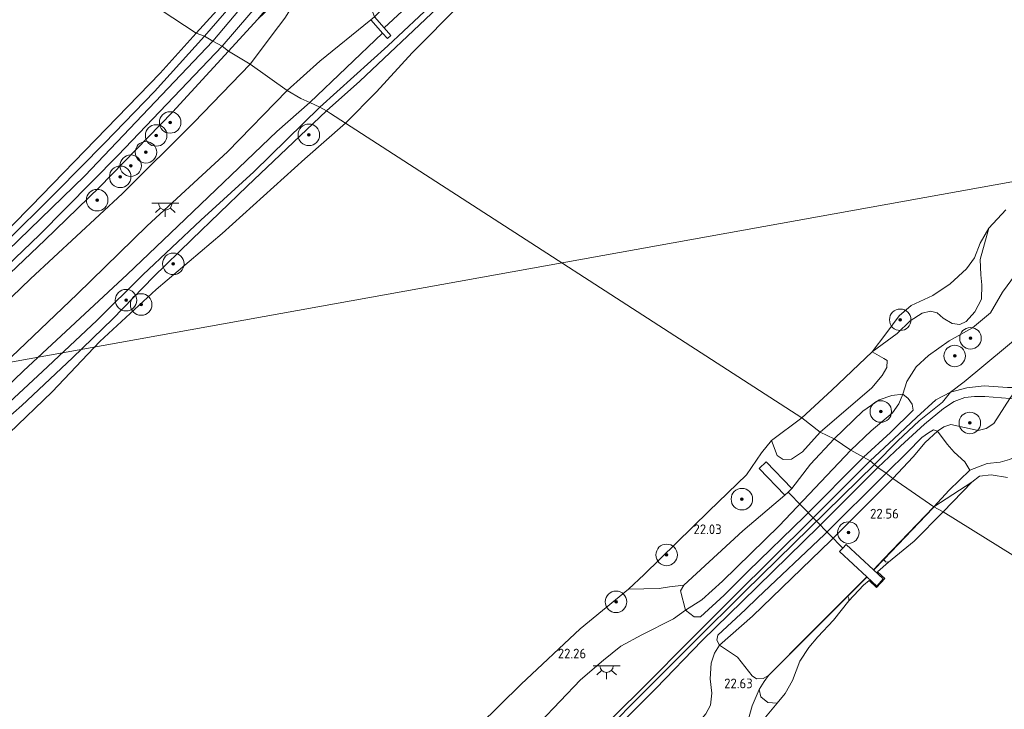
# Model space of a CAD drawing. Extents: x 184075 to 186166, y 346026 to 349063.
# Tile 110 of 136: x 184778 to 184961, y 347935 to 348063. Entities that reach past the tile are written whole.
import ezdxf
from ezdxf.enums import TextEntityAlignment as Align
from ezdxf.lldxf.tags import DXFTag

# ---------------------------------------------------------------- set-up
doc = ezdxf.new("R2010")
doc.units = 0
for name, color, linetype, lineweight in [('B-ME-GR-BOOM-S', 90, 'Continuous', 25), ('B-ME-GR-BOUWLAND_AKKERBOUW-GV', 80, 'Continuous', 13), ('B-ME-GR-GRAS-GV', 60, 'Continuous', 13), ('B-ME-GW-OPHOGING_KRUIN-G', 90, 'Continuous', 18), ('B-ME-GW-TALUD_KRUIN-G', 90, 'Continuous', 18), ('B-ME-GW-TALUD_TEEN-G', 90, 'Continuous', 18), ('B-ME-IE-MEUBILAIR_WEGMEUBILAIR-S', 7, 'Continuous', 25), ('B-ME-IE-TERREINAFSCHEIDING_KUNSTMATIG_HEKWERK-G', 20, 'IE-TERREINAFSCHEIDING-KUNSTMATIG', 18), ('B-ME-KL-ET_HS-G', 10, 'KL-HS-N', 18), ('B-ME-KW-KUNSTWERK_DUIKER-G', 170, 'Continuous', 18), ('B-ME-OB-BEKLEDING_BETON-GV', 253, 'Continuous', 18), ('B-ME-OB-BEKLEDING_STORTSTEEN-GV', 30, 'Continuous', 18), ('B-ME-OB-OEVERVOORZIENING-G', 7, 'Continuous', 18), ('B-ME-OG-BEBOUWING_TRAP-GV', 7, 'Continuous', 18), ('B-ME-OG-HOOGTEPUNT-S', 7, 'Continuous', 25), ('B-ME-OG-TERREIN_GROEN-GV', 7, 'Continuous', 18), ('B-ME-OG-WATER_POEL-GV', 7, 'Continuous', 18), ('B-ME-OG-WATER_RIVIER-GV', 130, 'Continuous', 18), ('B-ME-VH-ONVERHARD-GV', 252, 'Continuous', 18), ('B-ME-VH-VERHARDING_ASFALT-GV', 252, 'Continuous', 18)]:
    doc.layers.add(name, color=color, linetype=linetype, lineweight=lineweight)
doc.styles.add('NLCS-ISO-ANNOTATIVE-T18', font='NLCS-ISO.ttf', dxfattribs={"height": 1.8})
doc.styles.get("Standard").update_dxf_attribs({"font": 'arial.ttf'})
doc.linetypes.add('IE-TERREINAFSCHEIDING-KUNSTMATIG', pattern='A,4,[82,NLCS.SHX,S=0.75,R=90,X=0,Y=0],4,-2', length=10)
tags = doc.linetypes.add('KL-HS-N', pattern='A,4,-1,[103,NLCS.SHX,S=0.75,R=0,X=0,Y=0],-1,4,-1,["H",Standard,S=1,R=0,X=0,Y=-0.5],-2', length=13).pattern_tags.tags
tags[18] = DXFTag(74, 10)

# ---------------------------------------------------------------- blocks, each defined once
blk = doc.blocks.new('SAL-HOOGTELABEL-SO')
at = {"color": 0, "linetype": 'ByBlock', "lineweight": -2, "style": 'NLCS-ISO-ANNOTATIVE-T18'}
blk.add_attdef('HOOGTE', text='', height=1.8, dxfattribs=at).set_placement((2.79, 0), align=Align.RIGHT)
blk = doc.blocks.new('SGR-BOOM_01-SO')
at = {"linetype": 'ByBlock', "lineweight": 18}
h = blk.add_hatch(color=0, dxfattribs=at)
h.dxf.hatch_style = 1
edge = h.paths.add_edge_path()
edge.add_arc((0, 0), 0.25, 0, 360)
at = {"color": 0, "linetype": 'ByBlock', "lineweight": 18}
for radius in [2, 0.25]:
    blk.add_circle((0, 0), radius, dxfattribs=at)
blk = doc.blocks.new('SKL-ET_OV_LICHTPUNT-SO')
at = {"color": 0, "linetype": 'ByBlock', "lineweight": 18}
for points in [[(-1.25, 0), (-2.5, 0)], [(1.25, 0), (2.5, 0)], [(-0.92, -0.85), (-1.83, -1.7)], [(0, -1.25), (0, -2.5)], [(0.92, -0.85), (1.83, -1.7)]]:
    blk.add_lwpolyline(points, dxfattribs=at)
blk.add_lwpolyline([(0, 0), (1.25, 0, -1), (-1.25, 0)], format="xyb", close=True, dxfattribs=at)

msp = doc.modelspace()

# ---------------------------------------------------------------- linework, layer by layer
at = {"layer": 'B-ME-GR-BOUWLAND_AKKERBOUW-GV'}
for points in [[(184821.462, 348072.001, 27.176), (184811.167, 348060.645, 27.219), (184780.79, 348080.668, 27.348), (184724.805, 348112.208, 27.387), (184736.316, 348123.05, 27.516), (184756.662, 348141.459, 27.197), (184782.831, 348166.048, 26.532), (184800.661, 348183.198, 25.832), (184822.491, 348206.156, 25.835), (184835.791, 348220.541, 25.746), (184854.928, 348241.336, 25.75), (184898.742, 348221.262, 25.821), (184931.784, 348207.669, 25.678), (184922.955, 348197.547, 25.776), (184901.9, 348173.425, 25.609), (184881.127, 348150.408, 25.623), (184866.719, 348133.956, 25.716), (184853.488, 348118.534, 25.86), (184835.868, 348098.58, 26.278), (184830.185, 348092.354, 26.362), (184828.682, 348090.273, 26.925), (184828.15, 348089.291, 27.153), (184824.962, 348086.231, 27.117), (184829.375, 348081.752, 27.168)], [(184780.466, 348028.514, 27.324), (184769.487, 348017.452, 27.359), (184755.076, 348003.597, 27.363), (184752.6, 348001.246, 27.346), (184744.111, 348004.14, 27.393), (184701.113, 348016.35, 27.529), (184667.195, 348025.482, 27.8), (184662.431, 348007.14, 27.833), (184632.137, 348025.611, 27.25), (184655.217, 348046.481, 27.351), (184680.904, 348071.741, 27.503), (184708.929, 348097.902, 27.356), (184724.805, 348112.208, 27.387), (184780.79, 348080.668, 27.348), (184811.167, 348060.645, 27.219), (184804.49, 348053.27, 27.212)]]:
    msp.add_polyline3d(points, close=True, dxfattribs=at)
at = {"layer": 'B-ME-GR-GRAS-GV'}
for points in [[(184856.974, 348071.742, 23.055), (184846.093, 348061.664, 23.157), (184844.284, 348063.688, 24.678), (184853.595, 348073.327, 24.955), (184864.571, 348083.838, 24.947), (184873.67, 348092.102, 24.791), (184883.075, 348100.73, 24.783), (184893.539, 348111.08, 24.693), (184902.247, 348119.805, 24.713), (184911.753, 348129.795, 24.65), (184913.793, 348127.931, 22.973), (184905.595, 348119.125, 22.954), (184892.939, 348106.174, 22.954), (184881.707, 348094.985, 22.958), (184870.988, 348084.648, 23.001)], [(184841.551, 348051.778, 21.335), (184835.352, 348046.237, 21.392), (184834.171, 348046.946, 21.617), (184846.758, 348058.343, 21.539), (184855.519, 348066.495, 21.55), (184864.427, 348074.706, 21.574), (184874.173, 348083.708, 21.589), (184882.95, 348092.339, 21.597), (184892.495, 348101.645, 21.464), (184887.817, 348096.062, 21.46), (184880.471, 348088.077, 21.32), (184866.592, 348074.734, 21.335), (184856.039, 348065.352, 21.335)], [(184822.197, 348071.088, 27.125), (184812.715, 348060.097, 27.041), (184811.167, 348060.645, 27.219), (184821.462, 348072.001, 27.176), (184829.375, 348081.752, 27.168), (184824.962, 348086.231, 27.117), (184828.15, 348089.291, 27.153), (184832.583, 348083.772, 27.191)], [(184822.539, 348063.227, 27.07), (184817.194, 348057.301, 27.099), (184815.958, 348058.23, 27.037), (184828.193, 348072.494, 27.074), (184834.718, 348080.129, 27.156), (184835.709, 348078.855, 26.962), (184833.463, 348076.329, 27.129)], [(184826.435, 348061.9, 26.409), (184821.165, 348054.937, 25.673), (184817.194, 348057.301, 27.099), (184822.539, 348063.227, 27.07), (184828.021, 348068.446, 26.769), (184835.818, 348076.547, 26.785), (184827.62, 348063.465, 26.574)], [(184834.172, 348055.486, 24.791), (184828.074, 348050.039, 24.885), (184821.165, 348054.937, 25.673), (184826.435, 348061.9, 26.409), (184827.62, 348063.465, 26.574), (184835.818, 348076.547, 26.785), (184836.801, 348077.48, 26.725), (184837.885, 348076.346, 26.306), (184841.275, 348071.72, 25.934), (184844.284, 348063.688, 24.678), (184843.61, 348063.12, 24.58)], [(184845.79, 348060.681, 22.823), (184832.264, 348047.796, 22.725), (184830.594, 348048.54, 23.696), (184828.074, 348050.039, 24.885), (184834.172, 348055.486, 24.791), (184843.61, 348063.12, 24.58), (184845.397, 348061.121, 23.259)], [(184761.079, 347996.547, 25.856), (184753.008, 347988.199, 25.864), (184750.086, 347991.195, 26.971), (184754.885, 347995.633, 27.052), (184759.47, 347999.889, 27.052), (184768.785, 348008.745, 27.041), (184783.027, 348022.212, 26.982), (184793.211, 348032.063, 27.138), (184806.74, 348046.025, 27.107), (184817.194, 348057.301, 27.099), (184821.165, 348054.937, 25.673), (184810.701, 348044.086, 25.879), (184797.429, 348030.903, 25.856), (184780.369, 348015.049, 25.902)], [(184766.828, 347991.12, 24.543), (184759.122, 347984.101, 24.67), (184753.008, 347988.199, 25.864), (184761.079, 347996.547, 25.856), (184780.369, 348015.049, 25.902), (184797.429, 348030.903, 25.856), (184810.701, 348044.086, 25.879), (184821.165, 348054.937, 25.673), (184828.074, 348050.039, 24.885), (184816.996, 348038.626, 24.853), (184802.071, 348024.878, 24.935), (184789.063, 348012.225, 24.826), (184778.127, 348001.787, 24.807)], [(184779.064, 347997.953, 22.76), (184770.091, 347989.338, 22.534), (184768.738, 347990.634, 23.707), (184768.029, 347991.314, 24.209), (184767.362, 347990.617, 24.209), (184768.053, 347989.955, 23.707), (184769.273, 347988.786, 22.641), (184762.258, 347981.99, 22.684), (184762.038, 347981.782, 22.686), (184760.72, 347982.888, 23.712), (184759.122, 347984.101, 24.67), (184766.828, 347991.12, 24.543), (184778.127, 348001.787, 24.807), (184789.063, 348012.225, 24.826), (184802.071, 348024.878, 24.935), (184816.996, 348038.626, 24.853), (184828.074, 348050.039, 24.885), (184830.594, 348048.54, 23.696), (184832.264, 348047.796, 22.725), (184826.16, 348042.426, 22.721), (184807.752, 348024.847, 22.747), (184798.318, 348015.883, 22.694)], [(184957.108, 348011.286, 21.596), (184955.896, 348008.904, 21.855), (184954.318, 348007.125, 21.787), (184953.09, 348006.545, 21.728), (184951.684, 348006.76, 21.668), (184950.006, 348007.77, 21.592), (184948.877, 348008.746, 21.444), (184947.66, 348009.058, 21.367), (184946.108, 348008.683, 21.321), (184943.863, 348007.278, 21.35), (184941.437, 348004.923, 21.329), (184936.798, 348001.459, 20.981), (184939.325, 348004.83, 20.981), (184941.832, 348008.158, 20.981), (184944.06, 348010.07, 20.981), (184948.098, 348011.978, 20.981), (184951.322, 348014.128, 20.981), (184954.333, 348016.899, 20.981), (184955.854, 348018.951, 20.981), (184956.869, 348021.663, 20.981), (184958.507, 348024.485, 20.981), (184956.89, 348018.665, 21.155), (184957.029, 348015.763, 21.346), (184957.217, 348013.925, 21.418)], [(184959.399, 347988.169, 24.427), (184958.018, 347987.227, 24.431), (184956.543, 347986.861, 24.427), (184951.427, 347988.022, 24.424), (184950.147, 347987.589, 24.314), (184948.943, 347986.766, 24.216), (184948.217, 347987.004, 24.33), (184947.306, 347986.435, 24.416), (184946.025, 347985.558, 24.435), (184943.347, 347982.783, 23.962), (184939.438, 347978.958, 23.797), (184937.897, 347979.997, 23.824), (184942.108, 347983.972, 23.954), (184946.565, 347988.03, 24.513), (184950.055, 347990.996, 24.545), (184952.087, 347992.263, 24.564), (184954.058, 347993.038, 24.564), (184955.809, 347993.206, 24.564), (184957.775, 347993.213, 24.506), (184962.393, 347992.805, 24.365)], [(184973.57, 347992.491, 23.188), (184970.854, 347986.228, 22.653), (184967.547, 347983.96, 22.79), (184964.936, 347982.523, 22.633), (184962.337, 347981.463, 22.379), (184960.629, 347980.974, 22.094), (184958.167, 347980.779, 21.918), (184954.955, 347979.497, 21.625), (184954.03, 347981.06, 21.988), (184952.038, 347982.836, 22.399), (184950.783, 347984.35, 23.094), (184948.943, 347986.766, 24.216), (184950.147, 347987.589, 24.314), (184951.427, 347988.022, 24.424), (184956.543, 347986.861, 24.427), (184958.018, 347987.227, 24.431), (184959.399, 347988.169, 24.427), (184962.393, 347992.805, 24.365)], [(184929.744, 347985.35, 22.196), (184925.322, 347980.613, 22.126), (184921.887, 347976.114, 22.22), (184917.112, 347981.067, 21.423), (184915.812, 347979.807, 21.427), (184920.608, 347974.858, 22.169), (184912.76, 347968.248, 22.453), (184901.792, 347958.155, 22.647), (184899.141, 347957.843, 22.105), (184897.209, 347957.528, 21.992), (184891.504, 347957.431, 20.981), (184894.453, 347960.136, 20.981), (184906.438, 347971.905, 20.981), (184913.47, 347978.647, 20.981), (184916.263, 347982.755, 20.981), (184918.096, 347985.014, 20.981), (184919.142, 347982.267, 21.521), (184920.26, 347981.472, 21.641), (184921.833, 347981.547, 21.761), (184923.886, 347982.902, 21.796), (184927.177, 347986.551, 21.812)], [(184937.138, 347961.026, 21.413), (184937.062, 347961.019, 21.415), (184938.921, 347962.957, 21.342), (184938.957, 347962.922, 21.342)], [(184939.153, 347959.373, 21.202), (184937.622, 347957.718, 21.202), (184936.226, 347959.011, 21.202), (184935.227, 347958.143, 21.202), (184932.496, 347955.262, 21.202), (184932.449, 347955.759, 21.334), (184932.281, 347956.093, 21.548), (184935.768, 347959.578, 21.389), (184935.813, 347959.693, 21.385), (184937.651, 347957.992, 21.415), (184938.888, 347959.329, 21.415), (184937.062, 347961.019, 21.415), (184937.138, 347961.026, 21.413), (184938.957, 347962.922, 21.342), (184939.322, 347962.499, 21.342), (184939.834, 347962.395, 21.202), (184937.82, 347960.606, 21.202)], [(184935.768, 347959.578, 21.389), (184932.281, 347956.093, 21.548), (184932.254, 347956.137, 21.548), (184935.813, 347959.693, 21.385)], [(184912.853, 347927.959, 21.202), (184909.104, 347923.565, 21.202), (184911.478, 347927.575, 21.451), (184912.791, 347930.304, 21.556), (184913.641, 347932.636, 21.594), (184914.48, 347935.719, 21.695), (184915.836, 347938.751, 21.894), (184916.118, 347937.43, 21.688), (184917.397, 347936.336, 21.466), (184919.128, 347936.225, 21.202), (184916.359, 347932.925, 21.202)]]:
    msp.add_polyline3d(points, close=True, dxfattribs=at)
for points in [[(184769.487, 348017.452, 27.359), (184780.466, 348028.514, 27.324), (184804.49, 348053.27, 27.212), (184811.167, 348060.645, 27.219), (184812.715, 348060.097, 27.041), (184803.423, 348049.838, 27.083), (184794.111, 348040.238, 27.103), (184785.257, 348031.273, 27.107), (184775.026, 348021.09, 27.138)], [(184769.867, 348011.645, 27.037), (184782.023, 348023.225, 27.017), (184796.673, 348037.986, 27.002), (184815.958, 348058.23, 27.037), (184817.194, 348057.301, 27.099), (184806.74, 348046.025, 27.107), (184793.211, 348032.063, 27.138), (184783.027, 348022.212, 26.982), (184768.785, 348008.745, 27.041)], [(184771.976, 347988.062, 21.528), (184782.582, 347997.817, 21.575), (184792.703, 348007.308, 21.431), (184801.26, 348015.764, 21.528), (184812.05, 348025.929, 21.528), (184821.879, 348034.929, 21.512), (184834.171, 348046.946, 21.617), (184835.352, 348046.237, 21.392), (184820.645, 348032.232, 21.431), (184810.358, 348022.335, 21.462), (184803.191, 348015.412, 21.45), (184795.649, 348007.641, 21.376), (184788.174, 348000.358, 21.275), (184778.748, 347991.539, 21.295), (184767.862, 347982.015, 21.322)], [(184968.124, 348022.144, 23.771), (184961.061, 348012.596, 24.162), (184958.833, 348008.718, 24.142), (184955.48, 348005.968, 24.115), (184951.115, 348003.535, 24.044), (184947.3, 348000.806, 24.025), (184944.964, 347998.716, 24.029), (184943.281, 347995.993, 24.029), (184942.496, 347993.62, 24.048), (184940.47, 347993.395, 23.372), (184938.094, 347992.592, 22.621), (184935.103, 347990.49, 22.246), (184929.744, 347985.35, 22.196), (184927.177, 347986.551, 21.812), (184936.744, 347994.78, 22.148), (184938.677, 347997.093, 22.216), (184939.556, 347998.6, 22.194), (184939.601, 347999.853, 21.898), (184938.991, 348000.246, 21.668), (184936.798, 348001.459, 20.981), (184941.437, 348004.923, 21.329), (184943.863, 348007.278, 21.35), (184946.108, 348008.683, 21.321), (184947.66, 348009.058, 21.367), (184948.877, 348008.746, 21.444), (184950.006, 348007.77, 21.592), (184951.684, 348006.76, 21.668), (184953.09, 348006.545, 21.728), (184954.318, 348007.125, 21.787), (184955.896, 348008.904, 21.855), (184957.108, 348011.286, 21.596), (184957.217, 348013.925, 21.418), (184957.029, 348015.763, 21.346), (184956.89, 348018.665, 21.155), (184958.507, 348024.485, 20.981), (184961.658, 348027.861, 20.981)], [(184961.965, 347994.896, 24.42), (184957.65, 347995.169, 24.506), (184954.422, 347994.834, 24.545), (184951.392, 347993.978, 24.549), (184948.656, 347992.561, 24.529), (184945.144, 347989.329, 24.525), (184940.84, 347985.354, 23.974), (184936.423, 347981.252, 23.867), (184935.194, 347981.917, 23.851), (184940.204, 347986.494, 23.958), (184944.447, 347990.673, 24.549), (184944.258, 347991.796, 24.341), (184943.483, 347992.826, 24.185), (184942.496, 347993.62, 24.048), (184943.281, 347995.993, 24.029), (184944.964, 347998.716, 24.029), (184947.3, 348000.806, 24.025), (184951.115, 348003.535, 24.044), (184955.48, 348005.968, 24.115), (184958.833, 348008.718, 24.142), (184961.061, 348012.596, 24.162), (184968.124, 348022.144, 23.771)], [(184875.034, 347932.665, 24.562), (184882.602, 347940.543, 24.519), (184886.873, 347944.224, 24.504), (184890.101, 347946.826, 24.453), (184893.984, 347948.938, 24.492), (184899.864, 347951.92, 24.414), (184902.112, 347953.482, 24.201), (184903.712, 347952.298, 24.55), (184904.908, 347952.278, 24.589), (184909.291, 347956.274, 24.018), (184913.744, 347960.756, 23.882), (184924.234, 347970.924, 23.812), (184935.194, 347981.917, 23.851), (184936.423, 347981.252, 23.867), (184925.488, 347970.287, 23.847), (184911.18, 347956.134, 23.921), (184904.082, 347949.08, 24.943), (184893.477, 347938.403, 25.071), (184883.154, 347928.273, 25.036)], [(184885.708, 347928.031, 25.055), (184896.597, 347938.981, 25.021), (184905.241, 347947.851, 24.958), (184912.676, 347955.142, 23.925), (184926.874, 347969.064, 23.82), (184937.897, 347979.997, 23.824), (184939.438, 347978.958, 23.797), (184927.929, 347967.581, 23.75), (184915.515, 347955.8, 23.808), (184913.285, 347953.625, 23.956), (184908.147, 347948.872, 24.508), (184907.921, 347947.952, 24.558), (184908.445, 347947.013, 24.22), (184907.487, 347945.503, 24.605), (184906.856, 347943.649, 24.764), (184906.71, 347940.732, 24.791), (184907.04, 347938.112, 24.78), (184906.792, 347935.856, 24.624), (184905.877, 347934.276, 24.613)], [(184859.778, 347928.172, 20.981), (184871.573, 347939.751, 20.981), (184882.539, 347950.036, 20.981), (184891.504, 347957.431, 20.981), (184897.209, 347957.528, 21.992), (184899.141, 347957.843, 22.105), (184901.792, 347958.155, 22.647), (184901.199, 347957.116, 22.841), (184902.112, 347953.482, 24.201), (184899.864, 347951.92, 24.414), (184893.984, 347948.938, 24.492), (184890.101, 347946.826, 24.453), (184886.873, 347944.224, 24.504), (184882.602, 347940.543, 24.519), (184875.034, 347932.665, 24.562)], [(184905.877, 347934.276, 24.613), (184906.792, 347935.856, 24.624), (184907.04, 347938.112, 24.78), (184906.71, 347940.732, 24.791), (184906.856, 347943.649, 24.764), (184907.487, 347945.503, 24.605), (184908.445, 347947.013, 24.22), (184911.784, 347944.773, 23.202), (184914.495, 347941.326, 22.056), (184915.33, 347940.729, 21.613), (184916.551, 347940.813, 21.641), (184917.535, 347941.381, 21.641), (184916.719, 347940.265, 21.894), (184915.836, 347938.751, 21.894), (184914.48, 347935.719, 21.695), (184913.641, 347932.636, 21.594)]]:
    msp.add_polyline3d(points, dxfattribs=at)
at = {"layer": 'B-ME-GW-OPHOGING_KRUIN-G'}
for points in [[(184814.253, 348059.211, 27.08), (184850.174, 348101.903, 27.259), (184884.386, 348141.957, 27.306), (184915.801, 348178.226, 27.24), (184939.691, 348205.631, 27.099)], [(184949.881, 347992.151, 24.519), (184951.392, 347993.978, 24.549), (184953.912, 347995.915, 24.589), (184969.665, 348009, 24.495), (184988.666, 348026.655, 24.718), (185009.342, 348045.047, 25.254), (185030.889, 348067.151, 25.524), (185046.226, 348087.201, 24.925)], [(184490.782, 347558.63, 28.581), (184502.328, 347597.451, 28.548), (184514.515, 347637.861, 28.428), (184524.269, 347666.213, 28.156), (184533.81, 347690.646, 27.837), (184542.264, 347713.96, 27.946), (184561.228, 347759.459, 27.752), (184582.295, 347804.246, 27.628), (184599.658, 347835.062, 27.6), (184618.165, 347863.244, 27.573), (184639.856, 347889.098, 27.511), (184668.607, 347916.381, 27.461), (184695.376, 347942.151, 27.286), (184720.173, 347967.525, 27.208), (184753.539, 347998.453, 27.146), (184790.432, 348034.208, 27.08), (184814.253, 348059.211, 27.08)], [(184937.24, 347980.556, 23.968), (184941.608, 347984.933, 24.026), (184945.527, 347988.681, 24.535), (184949.881, 347992.151, 24.519)], [(184937.24, 347980.556, 23.968), (184913.12, 347956.974, 23.98), (184903.691, 347947.55, 25.013), (184877.842, 347921.691, 25.13), (184854.455, 347899.474, 25.141), (184836.026, 347882.794, 25.141), (184821.602, 347868.854, 25.141), (184811.393, 347858.772, 25.141), (184798.03, 347846.85, 25.141), (184777.015, 347827.293, 25.033), (184756.309, 347807.689, 24.838), (184745.141, 347796.148, 24.838), (184733.067, 347782.416, 24.737), (184722.339, 347768.085, 24.741), (184710.105, 347750.024, 24.741), (184701.007, 347734.577, 24.559), (184688.747, 347711.629, 24.512), (184679.056, 347690.966, 24.481), (184664.702, 347656.588, 24.392)]]:
    msp.add_polyline3d(points, dxfattribs=at)
at = {"layer": 'B-ME-GW-TALUD_KRUIN-G'}
for points in [[(184843.61, 348063.12, 24.58), (184834.172, 348055.486, 24.791), (184828.074, 348050.039, 24.885)], [(184828.074, 348050.039, 24.885), (184816.996, 348038.626, 24.853), (184802.071, 348024.878, 24.935), (184789.063, 348012.225, 24.826), (184778.127, 348001.787, 24.807), (184766.828, 347991.12, 24.543), (184759.122, 347984.101, 24.67), (184758.592, 347983.618, 24.679), (184744.715, 347971.222, 24.892), (184731.88, 347959.05, 24.861), (184717.98, 347945.47, 24.729), (184710.229, 347937.806, 24.648), (184700.209, 347927.539, 24.115)], [(184942.496, 347993.62, 24.048), (184943.281, 347995.993, 24.029), (184944.964, 347998.716, 24.029), (184947.3, 348000.806, 24.025), (184951.115, 348003.535, 24.044), (184955.48, 348005.968, 24.115), (184958.833, 348008.718, 24.142), (184961.061, 348012.596, 24.162), (184968.124, 348022.144, 23.771)], [(184932.857, 347983.243, 23.467), (184936.644, 347986.799, 23.478), (184940.581, 347990.186, 23.904), (184941.794, 347991.811, 23.923), (184942.496, 347993.62, 24.048)], [(184962.393, 347992.805, 24.365), (184959.399, 347988.169, 24.427), (184958.018, 347987.227, 24.431), (184956.543, 347986.861, 24.427), (184951.427, 347988.022, 24.424), (184950.147, 347987.589, 24.314), (184948.943, 347986.766, 24.216)], [(184948.943, 347986.766, 24.216), (184946.685, 347984.643, 24.068), (184944.454, 347981.976, 23.763), (184940.649, 347977.991, 23.571)], [(184774.797, 347835.849, 25.005), (184784.038, 347845.418, 25.005), (184793.296, 347855.769, 24.997), (184800.896, 347863.112, 24.974), (184807.252, 347869.019, 24.966), (184819.803, 347879.793, 24.939), (184828.829, 347888.53, 24.892), (184839.082, 347898.079, 24.885), (184849.65, 347907.765, 24.865), (184857.183, 347914.684, 24.632), (184863.723, 347920.706, 24.531), (184869.344, 347925.759, 24.535), (184875.034, 347932.665, 24.562), (184882.602, 347940.543, 24.519), (184886.873, 347944.224, 24.504), (184890.101, 347946.826, 24.453), (184893.984, 347948.938, 24.492), (184899.864, 347951.92, 24.414), (184902.112, 347953.482, 24.201), (184905.152, 347955.402, 23.979), (184909.014, 347958.919, 23.704), (184919.528, 347969.197, 23.583), (184932.857, 347983.243, 23.467)], [(184940.649, 347977.991, 23.571), (184929.129, 347966.452, 23.529), (184914.571, 347952.382, 23.669), (184908.445, 347947.013, 24.22), (184907.487, 347945.503, 24.605), (184906.856, 347943.649, 24.764), (184906.71, 347940.732, 24.791), (184907.04, 347938.112, 24.78), (184906.792, 347935.856, 24.624), (184905.877, 347934.276, 24.613), (184903.646, 347931.619, 24.609), (184898.334, 347925.944, 24.729)]]:
    msp.add_polyline3d(points, dxfattribs=at)
at = {"layer": 'B-ME-GW-TALUD_TEEN-G'}
for points in [[(184826.435, 348061.9, 26.409), (184827.62, 348063.465, 26.574), (184835.818, 348076.547, 26.785)], [(184821.165, 348054.937, 25.673), (184826.435, 348061.9, 26.409)], [(184761.079, 347996.547, 25.856), (184780.369, 348015.049, 25.902), (184797.429, 348030.903, 25.856), (184810.701, 348044.086, 25.879), (184821.165, 348054.937, 25.673)], [(184958.507, 348024.485, 20.981), (184956.89, 348018.665, 21.155), (184957.029, 348015.763, 21.346), (184957.217, 348013.925, 21.418), (184957.108, 348011.286, 21.596), (184955.896, 348008.904, 21.855), (184954.318, 348007.125, 21.787), (184953.09, 348006.545, 21.728), (184951.684, 348006.76, 21.668), (184950.006, 348007.77, 21.592), (184948.877, 348008.746, 21.444), (184947.66, 348009.058, 21.367), (184946.108, 348008.683, 21.321), (184943.863, 348007.278, 21.35), (184941.437, 348004.923, 21.329), (184936.798, 348001.459, 20.981)], [(184955.332, 347977.278, 21.206), (184948.246, 347972.679, 21.617), (184948.149, 347972.506, 21.613), (184938.957, 347962.922, 21.342), (184937.138, 347961.026, 21.413), (184937.062, 347961.019, 21.415)], [(184935.813, 347959.693, 21.385), (184935.768, 347959.578, 21.389), (184932.281, 347956.093, 21.548), (184925.33, 347949.147, 21.528), (184917.694, 347941.47, 21.639), (184917.535, 347941.381, 21.641)], [(184915.836, 347938.751, 21.894), (184916.719, 347940.265, 21.894), (184917.535, 347941.381, 21.641)], [(184909.104, 347923.565, 21.202), (184911.478, 347927.575, 21.451), (184912.791, 347930.304, 21.556), (184913.641, 347932.636, 21.594), (184914.48, 347935.719, 21.695), (184915.836, 347938.751, 21.894)]]:
    msp.add_polyline3d(points, dxfattribs=at)
at = {"layer": 'B-ME-IE-TERREINAFSCHEIDING_KUNSTMATIG_HEKWERK-G'}
for points in [[(184822.539, 348063.227, 27.07), (184817.194, 348057.301, 27.099)], [(184817.194, 348057.301, 27.099), (184806.74, 348046.025, 27.107), (184793.211, 348032.063, 27.138), (184783.027, 348022.212, 26.982), (184768.785, 348008.745, 27.041)]]:
    msp.add_polyline3d(points, dxfattribs=at)
at = {"layer": 'B-ME-KL-ET_HS-G'}
msp.add_polyline3d([(185042.568, 348047.397, 26.214), (184694.069, 347984.737, 27.693)], dxfattribs=at)
at = {"layer": 'B-ME-KW-KUNSTWERK_DUIKER-G'}
msp.add_polyline3d([(184931.35, 347965.044, 22.181), (184921.212, 347975.451, 22.181)], dxfattribs=at)
at = {"layer": 'B-ME-OB-BEKLEDING_BETON-GV'}
for points in [[(184855.519, 348066.495, 21.55), (184846.758, 348058.343, 21.539), (184834.171, 348046.946, 21.617), (184832.264, 348047.796, 22.725), (184845.79, 348060.681, 22.823), (184846.707, 348059.656, 21.808), (184847.364, 348060.244, 21.808), (184846.093, 348061.664, 23.157), (184856.974, 348071.742, 23.055)], [(184770.091, 347989.338, 22.534), (184779.064, 347997.953, 22.76), (184798.318, 348015.883, 22.694), (184807.752, 348024.847, 22.747), (184826.16, 348042.426, 22.721), (184832.264, 348047.796, 22.725), (184834.171, 348046.946, 21.617), (184821.879, 348034.929, 21.512), (184812.05, 348025.929, 21.528), (184801.26, 348015.764, 21.528), (184792.703, 348007.308, 21.431), (184782.582, 347997.817, 21.575), (184771.976, 347988.062, 21.528)]]:
    msp.add_polyline3d(points, dxfattribs=at)
for points in [[(184921.212, 347975.451, 22.181), (184920.608, 347974.858, 22.169), (184915.812, 347979.807, 21.427), (184917.112, 347981.067, 21.423), (184921.887, 347976.114, 22.22)], [(184938.888, 347959.329, 21.415), (184937.651, 347957.992, 21.415), (184935.813, 347959.693, 21.385), (184930.725, 347964.401, 22.414), (184931.35, 347965.044, 22.181), (184931.995, 347965.709, 22.251), (184937.062, 347961.019, 21.415)]]:
    msp.add_polyline3d(points, close=True, dxfattribs=at)
at = {"layer": 'B-ME-OB-BEKLEDING_STORTSTEEN-GV'}
for points in [[(184860.344, 348066.104, 20.981), (184851.297, 348057.02, 20.981), (184844.666, 348049.807, 20.981), (184838.904, 348043.958, 20.981), (184836.124, 348045.75, 21.194), (184835.352, 348046.237, 21.392), (184841.551, 348051.778, 21.335), (184856.039, 348065.352, 21.335)], [(184767.862, 347982.015, 21.322), (184778.748, 347991.539, 21.295), (184788.174, 348000.358, 21.275), (184795.649, 348007.641, 21.376), (184803.191, 348015.412, 21.45), (184810.358, 348022.335, 21.462), (184820.645, 348032.232, 21.431), (184835.352, 348046.237, 21.392), (184836.124, 348045.75, 21.194), (184838.904, 348043.958, 20.981), (184831.377, 348037.365, 20.981), (184815.986, 348023.497, 20.981), (184803.731, 348013.092, 20.981), (184793.256, 348003.416, 20.981), (184784.374, 347994.087, 20.981), (184768.343, 347978.736, 20.981)]]:
    msp.add_polyline3d(points, dxfattribs=at)
for points in [[(184936.644, 347986.799, 23.478), (184932.857, 347983.243, 23.467), (184929.744, 347985.35, 22.196), (184935.103, 347990.49, 22.246), (184938.094, 347992.592, 22.621), (184940.47, 347993.395, 23.372), (184942.496, 347993.62, 24.048), (184941.794, 347991.811, 23.923), (184940.581, 347990.186, 23.904)], [(184940.204, 347986.494, 23.958), (184935.194, 347981.917, 23.851), (184932.857, 347983.243, 23.467), (184936.644, 347986.799, 23.478), (184940.581, 347990.186, 23.904), (184941.794, 347991.811, 23.923), (184942.496, 347993.62, 24.048), (184943.483, 347992.826, 24.185), (184944.258, 347991.796, 24.341), (184944.447, 347990.673, 24.549)], [(184944.454, 347981.976, 23.763), (184940.649, 347977.991, 23.571), (184939.438, 347978.958, 23.797), (184943.347, 347982.783, 23.962), (184946.025, 347985.558, 24.435), (184947.306, 347986.435, 24.416), (184948.217, 347987.004, 24.33), (184948.943, 347986.766, 24.216), (184946.685, 347984.643, 24.068)], [(184951.116, 347975.792, 21.566), (184948.246, 347972.679, 21.617), (184940.649, 347977.991, 23.571), (184944.454, 347981.976, 23.763), (184946.685, 347984.643, 24.068), (184948.943, 347986.766, 24.216), (184950.783, 347984.35, 23.094), (184952.038, 347982.836, 22.399), (184954.03, 347981.06, 21.988), (184954.955, 347979.497, 21.625)], [(184905.152, 347955.402, 23.979), (184902.112, 347953.482, 24.201), (184901.199, 347957.116, 22.841), (184901.792, 347958.155, 22.647), (184912.76, 347968.248, 22.453), (184920.608, 347974.858, 22.169), (184921.212, 347975.451, 22.181), (184921.887, 347976.114, 22.22), (184925.322, 347980.613, 22.126), (184929.744, 347985.35, 22.196), (184932.857, 347983.243, 23.467), (184919.528, 347969.197, 23.583), (184909.014, 347958.919, 23.704)], [(184909.291, 347956.274, 24.018), (184904.908, 347952.278, 24.589), (184903.712, 347952.298, 24.55), (184902.112, 347953.482, 24.201), (184905.152, 347955.402, 23.979), (184909.014, 347958.919, 23.704), (184919.528, 347969.197, 23.583), (184932.857, 347983.243, 23.467), (184935.194, 347981.917, 23.851), (184924.234, 347970.924, 23.812), (184913.744, 347960.756, 23.882)], [(184914.571, 347952.382, 23.669), (184908.445, 347947.013, 24.22), (184907.921, 347947.952, 24.558), (184908.147, 347948.872, 24.508), (184913.285, 347953.625, 23.956), (184915.515, 347955.8, 23.808), (184927.929, 347967.581, 23.75), (184939.438, 347978.958, 23.797), (184940.649, 347977.991, 23.571), (184929.129, 347966.452, 23.529)], [(184948.246, 347972.679, 21.617), (184938.921, 347962.957, 21.342), (184937.062, 347961.019, 21.415), (184931.995, 347965.709, 22.251), (184931.35, 347965.044, 22.181), (184930.725, 347964.401, 22.414), (184935.813, 347959.693, 21.385), (184932.254, 347956.137, 21.548), (184925.295, 347949.182, 21.528), (184917.535, 347941.381, 21.641), (184916.551, 347940.813, 21.641), (184915.33, 347940.729, 21.613), (184914.495, 347941.326, 22.056), (184911.784, 347944.773, 23.202), (184908.445, 347947.013, 24.22), (184914.571, 347952.382, 23.669), (184929.129, 347966.452, 23.529), (184940.649, 347977.991, 23.571)]]:
    msp.add_polyline3d(points, close=True, dxfattribs=at)
at = {"layer": 'B-ME-OB-OEVERVOORZIENING-G'}
for points in [[(184838.904, 348043.958, 20.981), (184844.666, 348049.807, 20.981), (184851.297, 348057.02, 20.981), (184860.344, 348066.104, 20.981), (184871.922, 348075.711, 20.981), (184882.925, 348086.892, 20.981), (184891.043, 348095.241, 20.981), (184902.942, 348108.572, 20.981), (184915.819, 348121.683, 20.981), (184927.761, 348134.89, 20.981), (184941.376, 348149.297, 20.981), (184954.366, 348163.803, 20.981), (184964.138, 348175.43, 20.981), (184978.454, 348190.53, 20.981), (184980.471, 348192.498, 20.981), (184980.885, 348192.903, 20.981)], [(184838.904, 348043.958, 20.981), (184831.377, 348037.365, 20.981), (184815.986, 348023.497, 20.981), (184803.731, 348013.092, 20.981), (184793.256, 348003.416, 20.981), (184784.374, 347994.087, 20.981), (184768.343, 347978.736, 20.981)], [(184961.658, 348027.861, 20.981), (184958.507, 348024.485, 20.981), (184956.869, 348021.663, 20.981), (184955.854, 348018.951, 20.981), (184954.333, 348016.899, 20.981), (184951.322, 348014.128, 20.981), (184948.098, 348011.978, 20.981), (184944.06, 348010.07, 20.981), (184941.832, 348008.158, 20.981), (184939.325, 348004.83, 20.981), (184936.798, 348001.459, 20.981), (184929.335, 347994.343, 20.981), (184923.721, 347989.207, 20.981)], [(184774.02, 347847.754, 20.981), (184783.921, 347858.756, 20.981), (184797.87, 347872.582, 20.981), (184811.718, 347883.333, 20.981), (184819.619, 347891.065, 20.981), (184823.847, 347896.924, 20.981), (184829.562, 347901.006, 20.981), (184836.903, 347906.269, 20.981), (184841.445, 347909.322, 20.981), (184849.686, 347917.738, 20.981), (184859.778, 347928.172, 20.981), (184871.573, 347939.751, 20.981), (184882.539, 347950.036, 20.981), (184891.504, 347957.431, 20.981), (184894.453, 347960.136, 20.981), (184906.438, 347971.905, 20.981), (184913.47, 347978.647, 20.981), (184916.263, 347982.755, 20.981), (184918.096, 347985.014, 20.981), (184923.721, 347989.207, 20.981)]]:
    msp.add_polyline3d(points, dxfattribs=at)
at = {"layer": 'B-ME-OG-BEBOUWING_TRAP-GV'}
msp.add_polyline3d([(184847.364, 348060.244, 21.808), (184846.707, 348059.656, 21.808), (184845.79, 348060.681, 22.823), (184845.397, 348061.121, 23.259), (184843.61, 348063.12, 24.58), (184844.284, 348063.688, 24.678), (184846.093, 348061.664, 23.157)], close=True, dxfattribs=at)
at = {"layer": 'B-ME-OG-TERREIN_GROEN-GV'}
for points in [[(184936.744, 347994.78, 22.148), (184927.177, 347986.551, 21.812), (184923.721, 347989.207, 20.981), (184929.335, 347994.343, 20.981), (184936.798, 348001.459, 20.981), (184938.991, 348000.246, 21.668), (184939.601, 347999.853, 21.898), (184939.556, 347998.6, 22.194), (184938.677, 347997.093, 22.216)], [(184921.833, 347981.547, 21.761), (184920.26, 347981.472, 21.641), (184919.142, 347982.267, 21.521), (184918.096, 347985.014, 20.981), (184923.721, 347989.207, 20.981), (184927.177, 347986.551, 21.812), (184923.886, 347982.902, 21.796)], [(184955.332, 347977.278, 21.206), (184950.025, 347971.743, 21.202), (184948.246, 347972.679, 21.617)], [(184948.149, 347972.506, 21.613), (184938.957, 347962.922, 21.342), (184938.921, 347962.957, 21.342), (184948.246, 347972.679, 21.617)], [(184944.616, 347966.351, 21.202), (184939.834, 347962.395, 21.202), (184939.322, 347962.499, 21.342), (184938.957, 347962.922, 21.342), (184948.149, 347972.506, 21.613), (184948.246, 347972.679, 21.617), (184950.025, 347971.743, 21.202)], [(184920.621, 347938.039, 21.202), (184919.128, 347936.225, 21.202), (184917.397, 347936.336, 21.466), (184916.118, 347937.43, 21.688), (184915.836, 347938.751, 21.894), (184916.719, 347940.265, 21.894), (184917.535, 347941.381, 21.641), (184917.694, 347941.47, 21.639), (184925.33, 347949.147, 21.528), (184932.281, 347956.093, 21.548), (184932.449, 347955.759, 21.334), (184932.496, 347955.262, 21.202), (184929.64, 347951.651, 21.202), (184926.728, 347948.565, 21.202), (184925.03, 347946.55, 21.202), (184923.337, 347944.028, 21.202), (184922.006, 347940.464, 21.202)], [(184917.694, 347941.47, 21.639), (184917.535, 347941.381, 21.641), (184925.295, 347949.182, 21.528), (184932.254, 347956.137, 21.548), (184932.281, 347956.093, 21.548), (184925.33, 347949.147, 21.528)]]:
    msp.add_polyline3d(points, close=True, dxfattribs=at)
msp.add_polyline3d([(184961.957, 347978.173, 21.206), (184958.921, 347978.637, 21.206), (184956.785, 347978.397, 21.206), (184955.332, 347977.278, 21.206), (184948.246, 347972.679, 21.617), (184951.116, 347975.792, 21.566), (184954.955, 347979.497, 21.625), (184958.167, 347980.779, 21.918), (184960.629, 347980.974, 22.094), (184962.337, 347981.463, 22.379)], dxfattribs=at)
at = {"layer": 'B-ME-OG-WATER_POEL-GV'}
for points in [[(185148.035, 347848.685, 21.206), (184950.025, 347971.743, 21.202), (184955.332, 347977.278, 21.206), (184956.785, 347978.397, 21.206), (184958.921, 347978.637, 21.206), (184961.957, 347978.173, 21.206)], [(184916.359, 347932.925, 21.202), (184919.128, 347936.225, 21.202), (184920.621, 347938.039, 21.202), (184922.006, 347940.464, 21.202), (184923.337, 347944.028, 21.202), (184925.03, 347946.55, 21.202), (184926.728, 347948.565, 21.202), (184929.64, 347951.651, 21.202), (184932.496, 347955.262, 21.202), (184935.227, 347958.143, 21.202), (184936.226, 347959.011, 21.202), (184937.622, 347957.718, 21.202), (184939.153, 347959.373, 21.202), (184937.82, 347960.606, 21.202), (184939.834, 347962.395, 21.202), (184944.616, 347966.351, 21.202), (184950.025, 347971.743, 21.202), (185148.035, 347848.685, 21.206)]]:
    msp.add_polyline3d(points, dxfattribs=at)
at = {"layer": 'B-ME-OG-WATER_RIVIER-GV'}
for points in [[(184961.658, 348027.861, 20.981), (184958.507, 348024.485, 20.981), (184956.869, 348021.663, 20.981), (184955.854, 348018.951, 20.981), (184954.333, 348016.899, 20.981), (184951.322, 348014.128, 20.981), (184948.098, 348011.978, 20.981), (184944.06, 348010.07, 20.981), (184941.832, 348008.158, 20.981), (184939.325, 348004.83, 20.981), (184936.798, 348001.459, 20.981), (184929.335, 347994.343, 20.981), (184923.721, 347989.207, 20.981), (184838.904, 348043.958, 20.981), (184844.666, 348049.807, 20.981), (184851.297, 348057.02, 20.981), (184860.344, 348066.104, 20.981)], [(184768.343, 347978.736, 20.981), (184784.374, 347994.087, 20.981), (184793.256, 348003.416, 20.981), (184803.731, 348013.092, 20.981), (184815.986, 348023.497, 20.981), (184831.377, 348037.365, 20.981), (184838.904, 348043.958, 20.981), (184923.721, 347989.207, 20.981), (184918.096, 347985.014, 20.981), (184916.263, 347982.755, 20.981), (184913.47, 347978.647, 20.981), (184906.438, 347971.905, 20.981), (184894.453, 347960.136, 20.981), (184891.504, 347957.431, 20.981), (184882.539, 347950.036, 20.981), (184871.573, 347939.751, 20.981), (184859.778, 347928.172, 20.981)]]:
    msp.add_polyline3d(points, dxfattribs=at)
at = {"layer": 'B-ME-VH-ONVERHARD-GV'}
msp.add_polyline3d([(184963.886, 347994.874, 24.365), (184962.393, 347992.805, 24.365), (184957.775, 347993.213, 24.506), (184955.809, 347993.206, 24.564), (184954.058, 347993.038, 24.564), (184952.087, 347992.263, 24.564), (184950.055, 347990.996, 24.545), (184946.565, 347988.03, 24.513), (184942.108, 347983.972, 23.954), (184937.897, 347979.997, 23.824), (184937.24, 347980.556, 23.968), (184936.423, 347981.252, 23.867), (184940.84, 347985.354, 23.974), (184945.144, 347989.329, 24.525), (184948.656, 347992.561, 24.529), (184951.392, 347993.978, 24.549), (184954.422, 347994.834, 24.545), (184957.65, 347995.169, 24.506), (184961.965, 347994.896, 24.42)], close=True, dxfattribs=at)
msp.add_polyline3d([(184883.154, 347928.273, 25.036), (184893.477, 347938.403, 25.071), (184904.082, 347949.08, 24.943), (184911.18, 347956.134, 23.921), (184925.488, 347970.287, 23.847), (184936.423, 347981.252, 23.867), (184937.24, 347980.556, 23.968), (184937.897, 347979.997, 23.824), (184926.874, 347969.064, 23.82), (184912.676, 347955.142, 23.925), (184905.241, 347947.851, 24.958), (184896.597, 347938.981, 25.021), (184885.708, 347928.031, 25.055)], dxfattribs=at)
at = {"layer": 'B-ME-VH-VERHARDING_ASFALT-GV'}
for points in [[(184828.193, 348072.494, 27.074), (184815.958, 348058.23, 27.037), (184814.253, 348059.211, 27.08), (184812.715, 348060.097, 27.041), (184822.197, 348071.088, 27.125)], [(184775.026, 348021.09, 27.138), (184785.257, 348031.273, 27.107), (184794.111, 348040.238, 27.103), (184803.423, 348049.838, 27.083), (184812.715, 348060.097, 27.041), (184814.253, 348059.211, 27.08), (184815.958, 348058.23, 27.037), (184796.673, 348037.986, 27.002), (184782.023, 348023.225, 27.017), (184769.867, 348011.645, 27.037)]]:
    msp.add_polyline3d(points, dxfattribs=at)

# ---------------------------------------------------------------- block references
at = {"layer": 'B-ME-GR-BOOM-S'}
for p in [(184806.318, 348044.094, 26.724), (184803.721, 348041.68, 26.784), (184832.103, 348041.783, 21.422), (184801.814, 348038.552, 26.775), (184798.99, 348036.06, 26.818), (184797.036, 348033.993, 26.843), (184792.749, 348029.667, 26.69), (184806.895, 348017.841, 21.473), (184798.114, 348011.084, 21.489), (184800.929, 348010.275, 21.252), (184942.031, 348007.444, 20.993), (184955.089, 348004.008, 24.1), (184952.159, 348000.727, 24.441), (184938.414, 347990.408, 22.965), (184954.97, 347988.284, 24.507), (184912.596, 347974.127, 21.758), (184932.397, 347967.921, 23.166), (184898.599, 347963.771, 21.563), (184889.199, 347955.062, 21.142)]:
    msp.add_blockref('SGR-BOOM_01-SO', p, dxfattribs=at)
at = {"layer": 'B-ME-IE-MEUBILAIR_WEGMEUBILAIR-S'}
for p in [(184805.42, 348029.08, 25.113), (184887.443, 347943.184, 24.692)]:
    msp.add_blockref('SKL-ET_OV_LICHTPUNT-SO', p, dxfattribs=at)
at = {"layer": 'B-ME-OG-HOOGTEPUNT-S'}
for p, values in [((184938.975, 347970.532, 22.562), {'HOOGTE': '22.56'}), ((184906.046, 347967.638, 22.026), {'HOOGTE': '22.03'}), ((184880.854, 347944.553, 22.255), {'HOOGTE': '22.26'}), ((184911.819, 347939.008, 22.632), {'HOOGTE': '22.63'})]:
    msp.add_blockref('SAL-HOOGTELABEL-SO', p, dxfattribs=at).add_auto_attribs(values)

doc.saveas('drawing.dxf')
